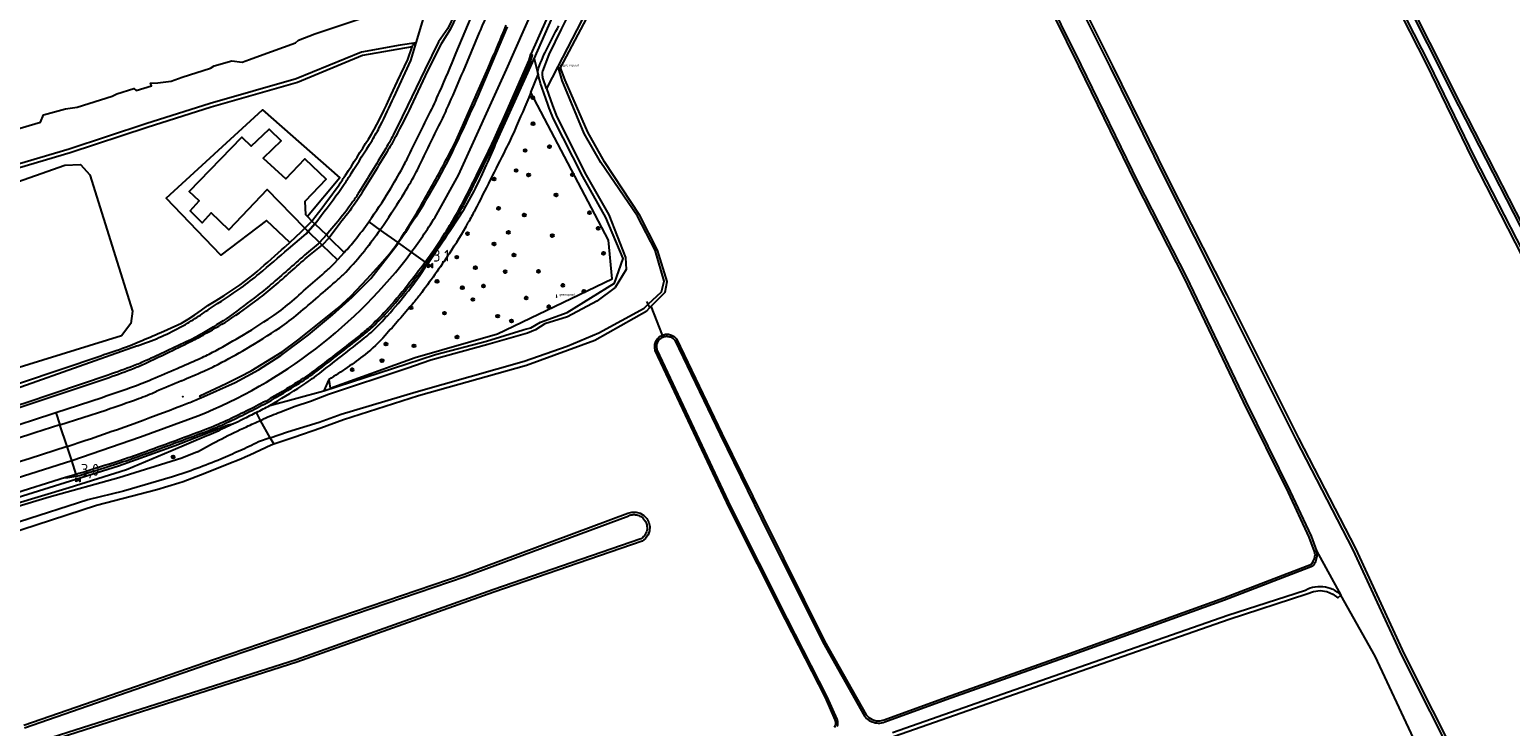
# Model space of a CAD drawing. Extents: x 120829 to 122681, y 456360 to 459111.
# Tile 24 of 32: x 121753 to 122067, y 458394 to 458541. Entities that reach past the tile are written whole.
import ezdxf

# ---------------------------------------------------------------- set-up
doc = ezdxf.new("R2010")
doc.units = 0
doc.header["$LTSCALE"] = 4
doc.layers.get('0').update_dxf_attribs({"linetype": 'CONTINUOUS'})
for name, color, linetype in [('G_BTD', 3, 'CONTINUOUS'), ('G_OWG', 6, 'CONTINUOUS'), ('G_OWT', 6, 'CONTINUOUS'), ('G_WGD', 7, 'CONTINUOUS'), ('G_WGDP1', 2, 'ByLayer'), ('G_WGI', 1, 'CONTINUOUS'), ('G_WTD', 5, 'CONTINUOUS'), ('LSHD', 3, 'CONTINUOUS'), ('PPALHM', 10, 'CONTINUOUS'), ('PVGO', 102, 'CONTINUOUS')]:
    doc.layers.add(name, color=color, linetype=linetype)
doc.layers.add('PPAL', color=7, linetype='CONTINUOUS', true_color=0xbd2877)
doc.styles.add('ISO', font='ISO')
doc.styles.get("Standard").update_dxf_attribs({"font": 'ISO'})

# ---------------------------------------------------------------- blocks, each defined once
blk = doc.blocks.new('boom')
at = {"color": 0}
for radius in [0.315, 0.225, 0.135]:
    blk.add_circle((0, 0), radius, dxfattribs=at)
blk = doc.blocks.new('grensmarkering')
at = {"linetype": 'ByBlock', "lineweight": -2}
h = blk.add_hatch(color=0, dxfattribs=at)
h.dxf.hatch_style = 1
h.paths.add_polyline_path([(0.09, 0.55, 0.219912), (0.05, 0.61, -0.457379), (0.04, 0.66, 2.245674), (-0.04, 0.66, -0.457379), (-0.05, 0.61, 0.219912), (-0.09, 0.55), (-0.15, 0.04), (-0.18, 0.04), (-0.18, 0.01, 0.018367), (-0.1, 0, -0.954633), (0.1, 0, 0.018367), (0.18, 0.01), (0.18, 0.04), (0.15, 0.04)])
at = {"linetype": 'ByBlock', "lineweight": -2, "true_color": 0x681648}
h = blk.add_hatch(color=219, dxfattribs=at)
h.dxf.hatch_style = 1
h.paths.add_polyline_path([(0.1, 0, 1), (-0.1, 0, 1)])
at = {"linetype": 'ByBlock', "lineweight": -2}
h = blk.add_hatch(color=0, dxfattribs=at)
h.dxf.hatch_style = 1
h.paths.add_polyline_path([(0.18, -0.04, -0.022381), (0.08, -0.06, -0.528879), (-0.08, -0.06, -0.022381), (-0.18, -0.04), (-0.18, -0.13, 0.083333), (0.18, -0.13)])
at = {"color": 0, "linetype": 'ByBlock', "lineweight": -2}
blk.add_attdef('GRENSMARKERING', (0.5, 0.35), '', height=0.5, dxfattribs=at)
blk = doc.blocks.new('kilometerpaal')
at = {"color": 0}
for p, q in [((-0.44, 0.44), (0.44, -0.44)), ((-0.44, -0.44), (-0.44, 0.44)), ((0.44, 0.44), (-0.44, -0.44)), ((0.44, -0.44), (0.44, 0.44))]:
    blk.add_line(p, q, dxfattribs=at)
at = {"color": 0, "style": 'ISO'}
blk.add_attdef('KILOMETERPAAL', (0.59, 0.87), '', height=2.5, dxfattribs=at)
blk = doc.blocks.new('verkeersbord-pl')
at = {"linetype": 'Continuous'}
blk.add_circle((0, 0), 0.03, dxfattribs=at)

msp = doc.modelspace()

# ---------------------------------------------------------------- linework, layer by layer
at = {"layer": 'G_BTD', "linetype": 'Continuous', "transparency": 33554687}
for points in [[(121816.588, 458467.164), (121816.904, 458465.355), (121834.89, 458471.811), (121852.31, 458476.824), (121876.601, 458488.505), (121875.808, 458496.648), (121859.381, 458527.921)], [(121808.312, 458496.199), (121803.411, 458500.855), (121793.751, 458493.505), (121782.118, 458505.6), (121802.571, 458524.27), (121818.915, 458509.841), (121812.117, 458501.662)], [(121680.495, 458488.336), (121682.337, 458487.91), (121685.82, 458488.03), (121727.128, 458500.758), (121760.691, 458512.526), (121763.993, 458512.707), (121765.974, 458510.485), (121775.04, 458481.665), (121774.68, 458479.024), (121772.699, 458476.442), (121733.372, 458464.314), (121729.566, 458463.09)], [(121887.25, 458476.58), (121884.879, 458482.667)]]:
    msp.add_lwpolyline(points, dxfattribs=at)
at = {"layer": 'G_OWG', "linetype": 'Continuous', "transparency": 33554687}
for points in [[(121860.106, 458535.082), (121863.961, 458543.911), (121867.012, 458550.972), (121870.508, 458558.485), (121872.731, 458562.985), (121875.111, 458567.13), (121877.467, 458570.917), (121881.285, 458576.511), (121884.147, 458580.333), (121887.36, 458584.156), (121891.574, 458588.539), (121895.685, 458592.317)], [(121844.738, 458520.33), (121848.116, 458528.031), (121850.323, 458533.083), (121851.495, 458535.839)], [(121851.931, 458516.982), (121860.106, 458535.082)], [(121860.106, 458535.082), (121860.908, 458531.762)], [(121859.381, 458527.921), (121860.908, 458531.762)], [(121827.456, 458498.823), (121831.213, 458496.153)], [(121831.304, 458496.089), (121831.213, 458496.153)], [(121789.458, 458463.272), (121789.254, 458463.751), (121794.844, 458466.314), (121797.813, 458467.783), (121800.166, 458468.993), (121806.688, 458473.062), (121810.04, 458475.489), (121814.222, 458478.836), (121818.503, 458482.309), (121821.33, 458484.887), (121824.699, 458488.507), (121827.5, 458491.552)], [(121816.588, 458467.164), (121815.537, 458464.802)], [(121796.389, 458457.775), (121795.289, 458457.504), (121784.085, 458453.115), (121772.044, 458448.824), (121761.884, 458445.674), (121734.916, 458437.246), (121722.341, 458433.29), (121709.978, 458429.378), (121678.797, 458419.424)], [(121761.156, 458453.008), (121759.645, 458457.585)]]:
    msp.add_lwpolyline(points, dxfattribs=at)
for points in [[(121854.1, 458542.187, -0.001974), (121851.495, 458535.839)], [(121859.381, 458527.921, -0.005821), (121855.912, 458519.861)], [(121842.32, 458515.297, 0.0170626), (121844.738, 458520.33)], [(121855.912, 458519.861, -0.0118089), (121854.051, 458515.92)], [(121837.354, 458506.216, 0.0092067), (121842.32, 458515.297)], [(121847.371, 458507.037, 0.0160746), (121851.931, 458516.982)], [(121854.051, 458515.92, -0.0017968), (121847.538, 458503.036)], [(121831.912, 458497.165, 0.0245043), (121837.354, 458506.216)], [(121844.478, 458502.018, 0.0303815), (121847.371, 458507.037)], [(121847.538, 458503.036, -0.0082553), (121846.138, 458500.407)], [(121835.713, 458488.997, 0.0044), (121844.478, 458502.018)], [(121842.134, 458493.847, 0.0206633), (121846.138, 458500.407)], [(121827.5, 458491.552, 0.0310376), (121831.213, 458496.153)], [(121831.213, 458496.153, 0.0065312), (121831.912, 458497.165)], [(121842.134, 458493.847, -0.0147987), (121835.87, 458485.048)], [(121833.465, 458485.966, 0.0183915), (121835.713, 458488.997)], [(121828.998, 458480.674, 0.0130159), (121833.465, 458485.966)], [(121835.87, 458485.048, -0.0149541), (121834.376, 458483.194)], [(121825.986, 458477.56, 0.0205678), (121828.998, 458480.674)], [(121834.376, 458483.194, -0.0039795), (121828.521, 458476.475)], [(121824.168, 458475.976, 0.0217702), (121825.986, 458477.56)], [(121814.409, 458468.333, 0.0042455), (121824.168, 458475.976)], [(121828.521, 458476.475, -0.0459753), (121824.271, 458472.482)], [(121824.271, 458472.482, -0.0286786), (121816.588, 458467.164)], [(121810.857, 458465.828, 0.0209965), (121814.409, 458468.333)], [(121804.077, 458461.671, 0.0114088), (121810.857, 458465.828)]]:
    msp.add_lwpolyline(points, format="xyb", dxfattribs=at)
at = {"layer": 'G_OWT', "linetype": 'Continuous', "transparency": 33554687}
for points in [[(122106.321, 458420.484), (122102.83, 458427.46), (122087.59, 458456.69), (122074.05, 458484.25), (122058.77, 458514.05), (122049.16, 458533.88), (122034.9, 458561.86), (122023.29, 458584.73), (122002.95, 458626.06), (122002.63, 458626.37), (122002.361, 458626.518)], [(122006.535, 458627.566), (122006.19, 458626.79), (122006.05, 458625.91), (122006.16, 458625.03), (122006.51, 458624.17), (122012.07, 458613.28), (122026.65, 458584.39), (122043.09, 458551.83), (122056.38, 458525.35), (122073.81, 458491.31), (122091.11, 458456), (122107.845, 458423.051)], [(121948.859, 458606.308), (121948.73, 458606.06), (121948.61, 458605.44), (121948.47, 458603.72), (121948.87, 458602.06), (121951.26, 458596.81), (121964.48, 458569.94), (121982.62, 458533.59), (121994.18, 458510.03), (122006.79, 458485.08), (122021.99, 458454.76), (122034.04, 458431.38), (122044.34, 458409.04), (122056.34, 458385.19), (122066.46, 458364.79), (122076.62, 458343.59), (122083.46, 458332.48), (122111.21, 458275.01), (122127.85, 458241)], [(122025.39, 458430.79), (122024.26, 458433.8), (122019.87, 458443.26), (122010.35, 458462.47), (121997.86, 458488.63), (121987.56, 458508.79), (121975.46, 458533.59), (121962.82, 458559.26), (121950.47, 458584.35), (121941.63, 458601.28), (121941.23, 458601.57), (121941.06, 458601.69), (121940.37, 458601.94), (121939.58, 458601.98), (121937.173, 458602.041)], [(121865.678, 458533.163), (121881.76, 458563.611)], [(121844.477, 458551.25), (121844.952, 458549.736), (121844.941, 458547.781), (121843.78, 458544.402), (121842.284, 458541.279), (121840.382, 458538.275), (121837.531, 458532.549), (121833.989, 458524.982)], [(121834.246, 458537.607), (121823.73, 458535.75), (121809.95, 458530.08), (121791.67, 458524.86), (121778.09, 458520.53), (121761.84, 458515.18), (121728.82, 458505.44), (121689.607, 458492.852), (121682.5, 458490.57), (121681.39, 458490.62), (121680.36, 458490.94), (121679.45, 458491.5)], [(121825.004, 458518.077), (121825.628, 458519.1), (121825.929, 458519.619), (121826.222, 458520.141), (121826.785, 458521.199), (121827.804, 458523.223), (121828.302, 458524.24), (121828.792, 458525.262), (121829.749, 458527.316), (121831.183, 458530.377), (121833.304, 458534.904), (121834.246, 458537.607)], [(121834.246, 458537.607), (121834.359, 458537.93), (121835.122, 458538.489)], [(121865.678, 458533.163), (121865.219, 458533.163)], [(121884.879, 458482.667), (121887.842, 458485.691), (121888.233, 458487.95), (121886.201, 458494.553), (121882.508, 458501.898), (121874.962, 458513.263), (121871.474, 458519.564), (121866.662, 458530.526), (121865.678, 458533.163)], [(121815.537, 458464.802), (121833.139, 458470.474), (121839.214, 458472.446), (121850.02, 458475.312), (121857.781, 458477.717), (121858.01, 458477.763), (121859.424, 458478.149), (121861.438, 458479.344), (121867.082, 458481.358), (121877.089, 458487.564), (121878.931, 458492.812), (121875.287, 458501.454), (121870.381, 458510.145), (121864.137, 458522.541)], [(121813.024, 458500.733), (121813.634, 458501.538), (121815.168, 458503.558), (121816.115, 458504.768), (121817.042, 458505.994), (121817.949, 458507.235), (121818.836, 458508.49)], [(121808.312, 458496.199), (121810.805, 458498.514), (121811.538, 458499.195)], [(121818.919, 458500.214), (121816.704, 458497.186)], [(121808.312, 458496.199), (121807.337, 458495.293)], [(121812.01, 458493.104), (121815.167, 458495.65)], [(121780.986, 458477.145), (121784.606, 458478.76), (121785.363, 458479.124), (121785.736, 458479.32), (121786.103, 458479.524), (121786.823, 458479.957), (121788.24, 458480.88), (121788.94, 458481.353), (121789.635, 458481.834), (121791.008, 458482.821), (121792.733, 458483.883), (121794.441, 458484.972), (121796.132, 458486.088), (121797.805, 458487.231), (121798.744, 458487.904), (121799.664, 458488.602), (121800.565, 458489.325), (121801.445, 458490.073)], [(121804.979, 458453.55), (121809.163, 458454.934), (121814.883, 458456.929), (121819.677, 458458.702), (121835.575, 458463.795), (121858.447, 458470.194), (121872.924, 458475.481), (121883.958, 458481.726), (121884.622, 458482.404), (121884.879, 458482.667)], [(121773.551, 458474.027), (121774.543, 458474.398), (121775.036, 458474.591), (121775.527, 458474.788), (121776.504, 458475.197)], [(121923.72, 458393.56), (121923.91, 458393.9), (121924.01, 458394.29), (121923.99, 458394.68), (121923.85, 458395.1), (121921.78, 458399.82), (121913.31, 458416.38), (121901.44, 458439.96), (121885.75, 458473.33), (121885.62, 458473.97), (121885.66, 458474.62), (121885.85, 458475.25), (121886.2, 458475.81), (121886.67, 458476.26), (121887.25, 458476.58)], [(121887.25, 458476.58), (121887.88, 458476.74), (121888.54, 458476.74), (121889.17, 458476.58), (121889.75, 458476.26), (121890.24, 458475.79), (121899.85, 458455.72), (121908.57, 458437.92), (121921.61, 458411.78), (121930.39, 458396.18), (121930.98, 458395.59), (121931.71, 458395.15), (121932.52, 458394.92), (121933.36, 458394.89), (121934.22, 458395.08), (121947.24, 458399.85), (121973.51, 458409.19), (122006.16, 458420.93), (122024.74, 458428.07), (122025.13, 458428.61), (122025.4, 458429.3), (122025.49, 458430.04), (122025.39, 458430.79)], [(121693.813, 458447.939), (121704.832, 458451.4), (121731.389, 458459.858), (121742.47, 458463.533), (121751.274, 458466.452), (121768.303, 458472.217)], [(121733.279, 458455.582), (121743.94, 458458.998), (121752.507, 458461.744), (121770.053, 458467.63)], [(121804.077, 458461.671), (121815.537, 458464.802)], [(121802.156, 458458.517), (121802.152, 458458.525), (121801.296, 458460.205)], [(121790.729, 458455.212), (121783.157, 458452.028), (121773.74, 458448.025), (121761.6, 458444.25), (121749.875, 458440.683), (121738.947, 458437.358), (121735.08, 458436.143), (121706.122, 458426.425), (121697.997, 458424.105), (121684.879, 458419.97), (121679.193, 458418.19)], [(121737.22, 458430.632), (121751.59, 458435.391), (121767.426, 458440.545), (121780.14, 458443.874), (121782.501, 458444.561), (121784.853, 458445.28), (121785.774, 458445.586), (121786.683, 458445.923), (121789.411, 458446.993), (121792.137, 458448.072), (121795.04, 458449.232), (121797.941, 458450.4), (121798.9, 458450.8), (121799.849, 458451.223), (121802.114, 458452.275), (121804.369, 458453.348), (121804.979, 458453.55)], [(121804.979, 458453.55), (121804.19, 458454.829)], [(121751.98, 458393.97), (121792.18, 458407.9), (121845.29, 458425.96), (121879.96, 458438.86), (121880.78, 458439.09), (121881.69, 458439.09), (121882.56, 458438.85), (121883.33, 458438.38), (121883.95, 458437.73), (121884.38, 458436.93), (121884.57, 458436.04), (121884.52, 458435.14), (121884.22, 458434.28), (121883.71, 458433.54), (121883, 458432.94), (121851.55, 458422.14), (121809.85, 458407.32), (121745.7, 458386.87)], [(122025.39, 458430.79), (122025.81, 458430.89)], [(121940.095, 458367.17), (121941.61, 458368.04), (121941.88, 458368.2), (121942.18, 458368.5), (121942.38, 458368.87), (121942.49, 458369.28), (121942.48, 458369.71), (121942.38, 458370.06), (121935.27, 458386.13), (121934.72, 458387.19), (121934.52, 458388.2), (121934.6, 458389.23), (121934.98, 458390.2), (121935.6, 458391.03), (121936.43, 458391.64), (121975.93, 458405.5), (122007.27, 458416.41), (122023.77, 458421.76), (122025.2, 458422.32), (122026.59, 458422.48), (122027.97, 458422.28), (122029.25, 458421.73), (122030.3, 458420.91), (122030.99, 458421.51)]]:
    msp.add_lwpolyline(points, dxfattribs=at)
for points in [[(121862.961, 458537.524, -0.0010532), (121865.306, 458542.04)], [(121861.035, 458533.086, -0.0338733), (121862.961, 458537.524)], [(121860.908, 458531.762, -0.1246348), (121861.035, 458533.086)], [(121860.908, 458531.762, 0.0405472), (121861.074, 458531.064)], [(121862.706, 458526.272, -0.0058726), (121861.074, 458531.064)], [(121833.989, 458524.982, -0.0079852), (121830.768, 458518.641)], [(121863.307, 458524.64, -0.0067301), (121862.706, 458526.272)], [(121864.137, 458522.541, -0.0049345), (121863.307, 458524.64)], [(121820.163, 458510.473, 0.002493), (121825.004, 458518.077)], [(121830.768, 458518.641, -0.0149112), (121828.874, 458515.297)], [(121828.874, 458515.297, -0.0024162), (121823.35, 458506.28)], [(121818.836, 458508.49, 0.0089514), (121820.163, 458510.473)], [(121823.35, 458506.28, -0.0121519), (121822.213, 458504.542)], [(121822.213, 458504.542, -0.0249318), (121818.919, 458500.214)], [(121801.445, 458490.073, 0.0034181), (121807.337, 458495.293)], [(121804.997, 458486.906, 0.0029455), (121812.01, 458493.104)], [(121801.632, 458484.187, 0.019386), (121804.997, 458486.906)], [(121795.27, 458479.654, 0.0109078), (121801.632, 458484.187)], [(121776.504, 458475.197, 0.0022029), (121780.986, 458477.145)], [(121789.974, 458476.586, 0.0073379), (121795.27, 458479.654)], [(121768.303, 458472.217, 0.0079745), (121773.551, 458474.027)], [(121782.257, 458472.749, 0.0010591), (121787.194, 458475.134)], [(121787.194, 458475.134, 0.014552), (121789.974, 458476.586)], [(121777.834, 458470.642, 0.0011847), (121782.257, 458472.749)], [(121770.053, 458467.63, 0.0085938), (121775.345, 458469.573)], [(121775.345, 458469.573, 0.0180319), (121777.834, 458470.642)], [(121801.296, 458460.205, 0.0047274), (121804.077, 458461.671)], [(121798.347, 458458.721, -0.0028845), (121796.389, 458457.775)], [(121801.296, 458460.205, -0.0047412), (121798.347, 458458.721)], [(121794.56, 458456.919, -0.0060766), (121790.729, 458455.212)], [(121796.389, 458457.775, -0.0033208), (121794.56, 458456.919)]]:
    msp.add_lwpolyline(points, format="xyb", dxfattribs=at)
at = {"layer": 'G_WGD', "linetype": 'Continuous', "transparency": 33554687}
for points in [[(121839.407, 458502.048), (121844.058, 458510.45), (121854.258, 458532.821), (121865.956, 458559.324)], [(121843.603, 458536.329), (121847.36, 458545.382)], [(121862.647, 458543.352), (121859.388, 458536.025)], [(121845.094, 458532.472), (121848.538, 458540.659)], [(121854.388, 458541.853), (121848.131, 458527.172)], [(121854.239, 458523.862), (121859.039, 458534.772), (121859.388, 458536.025)], [(121811.538, 458499.195), (121803.554, 458507.391), (121795.391, 458498.882), (121791.705, 458502.493), (121789.751, 458500.366), (121787.228, 458502.914), (121789.133, 458504.992), (121787.055, 458506.995), (121798.211, 458518.497), (121800.14, 458516.568), (121803.949, 458520.204), (121806.522, 458517.706), (121802.688, 458514.07), (121807.462, 458509.642), (121811.494, 458513.897), (121816.045, 458509.592), (121811.519, 458504.843), (121811.692, 458502.097), (121812.117, 458501.662)], [(121811.538, 458499.195), (121813.024, 458500.733)], [(121812.117, 458501.662), (121813.024, 458500.733)], [(121825.053, 458500.529), (121827.456, 458498.823)], [(121789.458, 458463.272), (121796.747, 458466.566), (121801.676, 458469.231), (121806.409, 458472.262), (121812.318, 458476.602), (121817.395, 458480.853), (121821.538, 458484.603), (121825.515, 458488.576), (121831.252, 458495.885), (121831.304, 458496.089)], [(121816.704, 458497.186), (121815.167, 458495.65)], [(121816.704, 458497.186), (121819.874, 458494.061)], [(121831.304, 458496.089), (121834.07, 458494.124)], [(121815.167, 458495.65), (121818.439, 458492.491)], [(121819.874, 458494.061), (121818.439, 458492.491)], [(121834.07, 458494.124), (121837.011, 458492.035)], [(121817.866, 458491.886), (121818.439, 458492.491)], [(121758.791, 458460.172), (121768.562, 458463.397)], [(121693.329, 458439.556), (121702.749, 458442.333), (121745, 458455.728), (121753.846, 458458.539), (121758.791, 458460.172)], [(121758.791, 458460.172), (121759.645, 458457.585)], [(121759.645, 458457.585), (121769.376, 458460.713)], [(121762.134, 458450.047), (121776.704, 458455.049), (121788.825, 458459.46)], [(121759.645, 458457.585), (121754.361, 458455.886), (121745.841, 458453.131), (121734.837, 458449.572), (121702.139, 458439.177), (121694.968, 458436.852), (121694.683, 458436.585)], [(121761.156, 458453.008), (121753.111, 458450.41), (121747.315, 458448.583), (121709.299, 458436.602)], [(121761.156, 458453.008), (121764.942, 458454.23)], [(121762.134, 458450.047), (121761.156, 458453.008)], [(121653.687, 458415.66), (121762.134, 458450.047)], [(121763.111, 458447.086), (121762.134, 458450.047)], [(121760.848, 458446.408), (121749.2, 458442.766), (121729.589, 458436.633), (121696.33, 458426.107), (121673.998, 458418.932), (121654.623, 458412.746)], [(121763.111, 458447.086), (121760.848, 458446.408)], [(121763.66, 458447.25), (121763.111, 458447.086)]]:
    msp.add_lwpolyline(points, dxfattribs=at)
for points in [[(121848.538, 458540.659, -0.0028909), (121852.377, 458549.443)], [(121840.057, 458528.033, 0.0062582), (121843.603, 458536.329)], [(121842.167, 458525.665, 0.0048911), (121845.094, 458532.472)], [(121837.805, 458523.209, 0.0104172), (121840.057, 458528.033)], [(121840.504, 458522.077, 0.0092723), (121842.167, 458525.665)], [(121848.131, 458527.172, -0.0107897), (121842.251, 458514.401)], [(121833.283, 458514.061, 0.0008765), (121837.805, 458523.209)], [(121835.955, 458512.756, 0.0009067), (121840.504, 458522.077)], [(121851.992, 458518.836, 0.003412), (121854.239, 458523.862)], [(121850.859, 458516.437, 0.0072426), (121851.992, 458518.836)], [(121847.174, 458508.961, 0.0011807), (121850.859, 458516.437)], [(121829.81, 458507.788, 0.0173074), (121832.589, 458512.696)], [(121842.251, 458514.401, -0.0356509), (121831.304, 458496.089)], [(121832.589, 458512.696, 0.0055449), (121833.283, 458514.061)], [(121835.163, 458511.185, 0.004828), (121835.955, 458512.756)], [(121832.685, 458506.812, 0.0188038), (121835.163, 458511.185)], [(121845.645, 458505.923, 0.0028925), (121847.174, 458508.961)], [(121825.701, 458501.457, 0.0128251), (121829.81, 458507.788)], [(121828.17, 458499.854, 0.011271), (121832.685, 458506.812)], [(121840.477, 458497.049, 0.0274912), (121845.645, 458505.923)], [(121822.152, 458496.727, 0.0171475), (121825.053, 458500.529)], [(121825.053, 458500.529, 0.0039092), (121825.701, 458501.457)], [(121827.456, 458498.823, 0.0039841), (121828.17, 458499.854)], [(121834.07, 458494.124, 0.0228474), (121839.407, 458502.048)], [(121819.874, 458494.061, 0.0105165), (121822.152, 458496.727)], [(121827.456, 458498.823, -0.0160137), (121824.213, 458494.511)], [(121837.011, 458492.035, 0.0111024), (121840.477, 458497.049)], [(121788.825, 458459.46, 0.137645), (121834.07, 458494.124)], [(121820.178, 458489.903, 0.0214102), (121824.213, 458494.511)], [(121808.31, 458483.353, 0.0044075), (121816.157, 458490.235)], [(121816.157, 458490.235, 0.019637), (121817.866, 458491.886)], [(121818.526, 458488.32, 0.022562), (121820.178, 458489.903)], [(121837.011, 458492.035, -0.0115799), (121833.235, 458487.074)], [(121810.129, 458481.11, 0.0046844), (121818.526, 458488.32)], [(121833.235, 458487.074, -0.0163729), (121828.677, 458481.732)], [(121797.671, 458476.149, 0.0166787), (121804.567, 458480.489)], [(121804.567, 458480.489, 0.0289006), (121808.31, 458483.353)], [(121806.197, 458478.141, 0.0265469), (121810.129, 458481.11)], [(121828.677, 458481.732, -0.0231962), (121825.164, 458478.218)], [(121799.089, 458473.665, 0.0157234), (121806.197, 458478.141)], [(121823.158, 458476.517, 0.0181067), (121825.164, 458478.218)], [(121791.993, 458472.95, 0.0100302), (121797.671, 458476.149)], [(121823.158, 458476.517, -0.0039957), (121813.857, 458469.312)], [(121784.453, 458469.515, 0.0012673), (121789.011, 458471.499)], [(121789.011, 458471.499, 0.0199558), (121791.993, 458472.95)], [(121793.209, 458470.428, 0.0093338), (121799.089, 458473.665)], [(121779.144, 458467.236, 0.0010001), (121784.453, 458469.515)], [(121785.422, 458466.924, 0.0010464), (121790.146, 458468.961)], [(121790.146, 458468.961, 0.0185711), (121793.209, 458470.428)], [(121813.857, 458469.312, -0.0215023), (121810.205, 458466.769)], [(121768.562, 458463.397, 0.0075903), (121775.414, 458465.765)], [(121775.414, 458465.765, 0.0136626), (121779.144, 458467.236)], [(121776.292, 458463.148, 0.0123355), (121780.016, 458464.62)], [(121785.422, 458466.924, -0.0007596), (121780.016, 458464.62)], [(121810.205, 458466.769, -0.0117941), (121803.303, 458462.615)], [(121764.942, 458454.23, 0.0109272), (121786.844, 458462.201)], [(121769.376, 458460.713, 0.006771), (121776.292, 458463.148)], [(121786.844, 458462.201, 0.0072975), (121789.458, 458463.272)], [(121803.303, 458462.615, -0.0109539), (121794.862, 458458.409)], [(121794.862, 458458.409, -0.0211003), (121790.32, 458456.495)], [(121790.32, 458456.495, -0.0009501), (121783.739, 458454.053)], [(121783.739, 458454.053, -0.0007499), (121777.001, 458451.578)], [(121772.348, 458449.973, -0.0049665), (121763.66, 458447.25)], [(121777.001, 458451.578, -0.0092525), (121772.348, 458449.973)]]:
    msp.add_lwpolyline(points, format="xyb", dxfattribs=at)
at = {"layer": 'G_WGDP1', "transparency": 33554687}
for points in [[(121811.538, 458499.195), (121812.249, 458498.5)], [(121813.024, 458500.733), (121813.648, 458500.132)], [(121813.648, 458500.132), (121816.075, 458497.792)], [(121812.249, 458498.5), (121814.62, 458496.184)], [(121814.62, 458496.184), (121815.167, 458495.65)], [(121816.704, 458497.186), (121816.075, 458497.792)]]:
    msp.add_lwpolyline(points, dxfattribs=at)
at = {"layer": 'G_WGI', "linetype": 'Continuous', "transparency": 33554687}
for points in [[(121859.388, 458536.025), (121859.656, 458535.917), (121859.384, 458534.702), (121858.55, 458532.845), (121854.605, 458523.701)], [(121760.848, 458446.408), (121760.883, 458446.347), (121762.154, 458446.546), (121763.085, 458446.713), (121763.776, 458446.867)]]:
    msp.add_lwpolyline(points, dxfattribs=at)
for points in [[(121852.356, 458518.67, 0.0033347), (121854.605, 458523.701)], [(121851.218, 458516.261, 0.0075516), (121852.356, 458518.67)], [(121847.533, 458508.783, 0.0011805), (121851.218, 458516.261)], [(121846.001, 458505.741, 0.0031505), (121847.533, 458508.783)], [(121840.811, 458496.829, 0.0275417), (121846.001, 458505.741)], [(121837.337, 458491.803, 0.0110762), (121840.811, 458496.829)], [(121833.548, 458486.824, 0.0114116), (121837.337, 458491.803)], [(121828.972, 458481.462, 0.0163105), (121833.548, 458486.824)], [(121825.434, 458477.922, 0.0231704), (121828.972, 458481.462)], [(121823.405, 458476.203, 0.0181512), (121825.434, 458477.922)], [(121814.099, 458468.994, 0.0041798), (121823.405, 458476.203)], [(121810.419, 458466.431, 0.0215922), (121814.099, 458468.994)], [(121803.489, 458462.261, 0.0158609), (121810.419, 458466.431)], [(121795.033, 458458.047, 0.010887), (121803.489, 458462.261)], [(121783.878, 458453.678, 0.0009004), (121790.46, 458456.12)], [(121790.46, 458456.12, 0.0208499), (121795.033, 458458.047)], [(121777.138, 458451.202, 0.0008804), (121783.878, 458453.678)], [(121763.776, 458446.867, 0.0050343), (121772.471, 458449.593)], [(121772.471, 458449.593, 0.0092252), (121777.138, 458451.202)]]:
    msp.add_lwpolyline(points, format="xyb", dxfattribs=at)
at = {"layer": 'G_WTD', "linetype": 'Continuous', "transparency": 33554687}
for points in [[(122106.677, 458421.083), (122103.35, 458427.73), (122088.12, 458456.96), (122074.57, 458484.51), (122059.3, 458514.32), (122049.69, 458534.14), (122035.43, 458562.12), (122023.82, 458584.99), (122003.43, 458626.41), (122003.31, 458626.56), (122003.108, 458626.706)], [(122005.853, 458627.395), (122005.73, 458627.1), (122005.64, 458626.78), (122005.57, 458626.46), (122005.53, 458626.14), (122005.52, 458625.82), (122005.54, 458625.49), (122005.58, 458625.17), (122005.66, 458624.85), (122005.76, 458624.54), (122005.88, 458624.24), (122006.03, 458623.95), (122011.6, 458613.04), (122026.18, 458584.16), (122042.62, 458551.59), (122055.91, 458525.12), (122073.34, 458491.08), (122090.64, 458455.77), (122107.526, 458422.514)], [(121948.005, 458605.988), (121948.05, 458605.77), (121948.02, 458605.52), (121947.92, 458605), (121947.86, 458604.47), (121947.85, 458603.93), (121947.9, 458603.4), (121947.99, 458602.88), (121948.13, 458602.36), (121948.31, 458601.86), (121950.73, 458596.55), (121963.95, 458569.67), (121982.09, 458533.33), (121993.65, 458509.77), (122006.26, 458484.82), (122021.46, 458454.49), (122033.51, 458431.12), (122043.8, 458408.79), (122055.81, 458384.93), (122065.93, 458364.54), (122076.08, 458343.33)], [(121938.699, 458602.497), (121939.59, 458602.42), (121939.85, 458602.43), (121940.11, 458602.42), (121940.37, 458602.39), (121940.63, 458602.33), (121940.88, 458602.26), (121941.12, 458602.16), (121941.35, 458602.04), (121941.53, 458601.94), (121941.78, 458601.74), (121941.97, 458601.57), (121950.86, 458584.54), (121963.21, 458559.46), (121975.86, 458533.78), (121987.95, 458508.99), (121998.25, 458488.83), (122010.74, 458462.66), (122020.26, 458443.45), (122024.66, 458433.97), (122025.81, 458430.89)], [(121881.032, 458564.158), (121876.264, 458555.055), (121865.128, 458533.472)], [(121875.242, 458559.397), (121873.001, 458555.136), (121870.705, 458550.758), (121867.241, 458544.146), (121865.803, 458541.325), (121863.208, 458536.02), (121861.841, 458532.459)], [(121844.45, 458549.565), (121844.408, 458547.834), (121843.293, 458544.612), (121841.797, 458541.461), (121839.83, 458538.67), (121836.959, 458532.732), (121833.26, 458525.132)], [(121835.122, 458538.489), (121837.946, 458547.945)], [(121745.672, 458518.735), (121755.516, 458521.651), (121756.144, 458523.22), (121760.856, 458524.516), (121763.302, 458524.849), (121770.736, 458527.16), (121771.717, 458527.672), (121775.285, 458528.78), (121775.829, 458528.367), (121779.023, 458529.36), (121778.854, 458529.904), (121780.386, 458530.025), (121783.189, 458530.355), (121785.549, 458531.203), (121791.519, 458533.082), (121792.326, 458533.589), (121796.044, 458534.66), (121798.24, 458534.397), (121799.799, 458534.96), (121801.897, 458535.719), (121809.539, 458538.483), (121810.21, 458539.001), (121813.654, 458540.396), (121827.003, 458544.841)], [(121835.122, 458538.489), (121831.72, 458537.98), (121823.51, 458536.51), (121809.69, 458530.83), (121791.44, 458525.62), (121777.84, 458521.28), (121761.6, 458515.93), (121728.59, 458506.2)], [(121830.376, 458526.911), (121833.987, 458534.732), (121835.122, 458538.489)], [(121804.19, 458454.829), (121807.833, 458456.116), (121814.575, 458458.171), (121819.227, 458459.823), (121835.068, 458464.575), (121857.966, 458471.026), (121867.053, 458474.262), (121873.766, 458477.068), (121883.421, 458482.294), (121884.273, 458483.1), (121887.053, 458485.727), (121887.622, 458488.023), (121885.745, 458494.572), (121882.002, 458501.788), (121874.213, 458513.096), (121870.651, 458519.29), (121866.004, 458530.486), (121865.219, 458533.163)], [(121862.708, 458528.782), (121861.995, 458530.825), (121861.838, 458531.322)], [(121865.128, 458533.472), (121862.708, 458528.782)], [(121865.128, 458533.472), (121865.219, 458533.163)], [(121862.708, 458528.782), (121864.003, 458525.165), (121864.898, 458522.782), (121871.108, 458510.437), (121875.907, 458502.021), (121879.473, 458492.991), (121879.563, 458490.448), (121877.279, 458486.671), (121873.366, 458483.742), (121867.182, 458480.414), (121862.345, 458478.976), (121860.36, 458477.692), (121858.696, 458476.997), (121850.279, 458474.567), (121838.23, 458471.239), (121833.13, 458469.479), (121816.564, 458463.97), (121812.752, 458462.509), (121809.483, 458461.482), (121806.255, 458460.207)], [(121812.249, 458498.5), (121813.648, 458500.132)], [(121813.648, 458500.132), (121814.065, 458500.619), (121814.984, 458501.932)], [(121818.092, 458500.136), (121816.397, 458498.147), (121816.075, 458497.792)], [(121808.093, 458494.838), (121811.808, 458497.986), (121812.249, 458498.5)], [(121814.62, 458496.184), (121814.35, 458495.886), (121811.885, 458493.872)], [(121816.075, 458497.792), (121814.62, 458496.184)], [(121776.084, 458474.311), (121751.371, 458465.56), (121742.71, 458462.794), (121731.601, 458459.246), (121704.301, 458450.433), (121694.128, 458446.946)], [(121924.29, 458393.67), (121924.35, 458393.82), (121924.4, 458393.98), (121924.43, 458394.14), (121924.45, 458394.3), (121924.45, 458394.46), (121924.44, 458394.63), (121924.42, 458394.79), (121924.38, 458394.95), (121924.32, 458395.1), (121924.26, 458395.25), (121922.17, 458400), (121913.7, 458416.58), (121901.83, 458440.15), (121886.17, 458473.47), (121886.12, 458473.65), (121886.08, 458473.83), (121886.06, 458474.02), (121886.06, 458474.21), (121886.07, 458474.4), (121886.1, 458474.58), (121886.14, 458474.76), (121886.2, 458474.94), (121886.27, 458475.11), (121886.36, 458475.28), (121886.47, 458475.43), (121886.58, 458475.58), (121886.71, 458475.72), (121886.85, 458475.84), (121887.01, 458475.95), (121887.17, 458476.05), (121887.33, 458476.13), (121887.51, 458476.2), (121887.69, 458476.26), (121887.87, 458476.29), (121888.06, 458476.32), (121888.24, 458476.32), (121888.43, 458476.31), (121888.62, 458476.28), (121888.8, 458476.24), (121888.98, 458476.18), (121889.15, 458476.11), (121889.32, 458476.02), (121889.47, 458475.91), (121889.62, 458475.8), (121889.76, 458475.67), (121889.88, 458475.53), (121899.46, 458455.53), (121908.18, 458437.73), (121921.22, 458411.58), (121930.04, 458395.92), (121930.26, 458395.66), (121930.5, 458395.42), (121930.76, 458395.2), (121931.05, 458395), (121931.35, 458394.84), (121931.66, 458394.7), (121931.98, 458394.59), (121932.31, 458394.51), (121932.65, 458394.45), (121932.99, 458394.43), (121933.34, 458394.44), (121933.68, 458394.49), (121934.01, 458394.56), (121934.34, 458394.66), (121947.39, 458399.44), (121973.66, 458408.77), (122006.31, 458420.52), (122025.02, 458427.71), (122025.21, 458427.92), (122025.37, 458428.15), (122025.52, 458428.4), (122025.65, 458428.66), (122025.75, 458428.92), (122025.83, 458429.2), (122025.89, 458429.48), (122025.92, 458429.76), (122025.93, 458430.05), (122025.91, 458430.33), (122025.87, 458430.62), (122025.81, 458430.89)], [(121769.889, 458468.109), (121752.471, 458462.234), (121743.787, 458459.468), (121733.107, 458456.065), (121705.573, 458447.092), (121698.786, 458444.862), (121694.375, 458443.583), (121691.794, 458443.327), (121691.45, 458444.289)], [(121802.156, 458458.517), (121802.688, 458458.745)], [(121804.19, 458454.829), (121802.156, 458458.517)], [(121804.19, 458454.829), (121801.677, 458453.941)], [(121788.803, 458451.873), (121785.432, 458450.485), (121772.135, 458446.37), (121757.39, 458442.259), (121750.082, 458440.044), (121735.115, 458435.507), (121708.921, 458426.656), (121698.51, 458423.651), (121684.891, 458419.223), (121679.404, 458417.501)], [(121783.5, 458446.544), (121773.087, 458443.533), (121765.588, 458441.702), (121751.063, 458437.017), (121736.573, 458432.343)], [(121752.16, 458393.44), (121792.36, 458407.38), (121845.48, 458425.44), (121880.13, 458438.34), (121880.36, 458438.42), (121880.59, 458438.49), (121880.83, 458438.54), (121881.08, 458438.56), (121881.32, 458438.56), (121881.57, 458438.55), (121881.81, 458438.51), (121882.04, 458438.45), (121882.27, 458438.36), (121882.5, 458438.26), (121882.71, 458438.14), (121882.91, 458438), (121883.1, 458437.85), (121883.27, 458437.68), (121883.43, 458437.49), (121883.57, 458437.29), (121883.7, 458437.08), (121883.8, 458436.86), (121883.89, 458436.63), (121883.95, 458436.39), (121883.99, 458436.15), (121884.02, 458435.91), (121884.02, 458435.67), (121884, 458435.42), (121883.95, 458435.18), (121883.89, 458434.95), (121883.81, 458434.72), (121883.7, 458434.49), (121883.58, 458434.28), (121883.44, 458434.08), (121883.28, 458433.9), (121883.11, 458433.72), (121882.92, 458433.57), (121882.72, 458433.43), (121851.37, 458422.67), (121809.67, 458407.84), (121745.52, 458387.4)], [(122025.81, 458430.89), (122030.99, 458421.51)], [(121936, 458392.44), (121975.64, 458406.34), (122006.99, 458417.26), (122023.47, 458422.6), (122023.96, 458422.84), (122024.47, 458423.04), (122024.99, 458423.19), (122025.52, 458423.3), (122026.06, 458423.36), (122026.6, 458423.38), (122027.15, 458423.35), (122027.68, 458423.27), (122028.21, 458423.14), (122028.73, 458422.98), (122029.23, 458422.76), (122029.71, 458422.51), (122030.17, 458422.21), (122030.59, 458421.88), (122030.99, 458421.51)], [(122065.609, 458351.899), (122054.49, 458373.88), (122038.24, 458408.61), (122030.99, 458421.51)]]:
    msp.add_lwpolyline(points, dxfattribs=at)
for points in [[(121861.841, 458532.459, 0.1416021), (121861.838, 458531.322)], [(121827.504, 458520.91, 0.0116322), (121830.376, 458526.911)], [(121833.26, 458525.132, -0.0091782), (121830.225, 458518.914)], [(121825.749, 458517.798, 0.0220468), (121827.504, 458520.91)], [(121830.225, 458518.914, -0.0176429), (121828.436, 458515.701)], [(121821.344, 458510.806, 0.0023855), (121825.749, 458517.798)], [(121828.436, 458515.701, -0.0029203), (121822.978, 458506.785)], [(121814.984, 458501.932, 0.0191888), (121819.867, 458508.562)], [(121819.867, 458508.562, 0.0077417), (121821.344, 458510.806)], [(121822.978, 458506.785, -0.014113), (121821.713, 458504.865)], [(121821.713, 458504.865, -0.0234729), (121818.092, 458500.136)], [(121801.845, 458489.549, 0.00269), (121808.093, 458494.838)], [(121811.885, 458493.872, -0.0018793), (121804.801, 458487.677)], [(121791.337, 458482.159, 0.0127757), (121798.004, 458486.6)], [(121798.004, 458486.6, 0.0209387), (121801.845, 458489.549)], [(121804.801, 458487.677, -0.0132896), (121801.578, 458485.028)], [(121801.578, 458485.028, -0.0074127), (121795.567, 458480.497)], [(121788.236, 458480.059, 0.0167367), (121791.337, 458482.159)], [(121795.567, 458480.497, -0.0121687), (121790.057, 458477.052)], [(121780.626, 458476.047, 0.0217951), (121785.001, 458478.17)], [(121785.001, 458478.17, 0.0168513), (121788.236, 458480.059)], [(121776.084, 458474.311, 0.0216163), (121780.626, 458476.047)], [(121786.989, 458475.42, -0.0019463), (121782.214, 458473.171)], [(121790.057, 458477.052, -0.0229194), (121786.989, 458475.42)], [(121777.921, 458471.184, -0.0162678), (121775.227, 458470.052)], [(121782.214, 458473.171, -0.0021705), (121777.921, 458471.184)], [(121775.227, 458470.052, -0.0080764), (121769.889, 458468.109)], [(121799.163, 458457.184, -0.0060324), (121802.156, 458458.517)], [(121806.255, 458460.207, 0.0073228), (121802.688, 458458.745)], [(121793.926, 458454.639, -0.0105226), (121799.163, 458457.184)], [(121788.803, 458451.873, -0.010528), (121793.926, 458454.639)], [(121797.717, 458452.064, -0.0079713), (121793.699, 458450.316)], [(121801.677, 458453.941, -0.007956), (121797.717, 458452.064)], [(121793.699, 458450.316, -0.009902), (121788.637, 458448.328)], [(121788.637, 458448.328, -0.0101794), (121783.5, 458446.544)]]:
    msp.add_lwpolyline(points, format="xyb", dxfattribs=at)
at = {"layer": 'LSHD', "linetype": 'Continuous', "lineweight": -3, "transparency": 33554687}
for points in [[(121813.648, 458500.132), (121812.249, 458498.5)], [(121813.648, 458500.132), (121814.065, 458500.619)], [(121812.249, 458498.5), (121811.808, 458497.986)], [(121814.35, 458495.886), (121814.62, 458496.184)], [(121814.62, 458496.184), (121816.075, 458497.792)], [(121816.075, 458497.792), (121816.397, 458498.147)], [(121884.622, 458482.404), (121884.273, 458483.1), (121883.982, 458483.681)]]:
    msp.add_lwpolyline(points, dxfattribs=at)

# ---------------------------------------------------------------- block references
at = {"layer": 'PPAL', "transparency": 33554687}
for p in [(121865.678, 458533.163), (121864.841, 458484.563)]:
    msp.add_blockref('grensmarkering', p, dxfattribs=at).add_auto_attribs({'GRENSMARKERING': 'grenspaal'})
msp.add_blockref('verkeersbord-pl', (121785.678, 458463.539), dxfattribs=at)
at = {"layer": 'PPALHM', "transparency": 33554687}
for p, values in [((121838.086, 458491.271), {'KILOMETERPAAL': '3,1'}), ((121763.492, 458445.932), {'KILOMETERPAAL': '3,0'})]:
    msp.add_blockref('kilometerpaal', p, dxfattribs=at).add_auto_attribs(values)
at = {"layer": 'PVGO', "transparency": 33554687}
for p in [(121859.792, 458526.841), (121859.854, 458521.337), (121858.194, 458515.663), (121863.338, 458516.478), (121856.3, 458511.426), (121851.597, 458509.612), (121858.922, 458510.507), (121868.209, 458510.546), (121864.724, 458506.262), (121852.558, 458503.413), (121858.004, 458501.979), (121871.816, 458502.469), (121873.628, 458499.165), (121845.971, 458498.07), (121851.597, 458495.894), (121854.632, 458498.31), (121863.935, 458497.661), (121843.736, 458493.075), (121855.816, 458493.506), (121874.801, 458493.884), (121847.642, 458490.847), (121853.94, 458490.028), (121861.029, 458490.066), (121839.515, 458487.955), (121844.874, 458486.617), (121849.374, 458486.952), (121866.154, 458487.095), (121847.09, 458484.114), (121858.385, 458484.401), (121858.392, 458484.398), (121870.624, 458485.834), (121833.999, 458482.362), (121841.108, 458481.219), (121852.369, 458480.584), (121863.221, 458482.571), (121855.272, 458479.554), (121828.704, 458474.664), (121834.635, 458474.303), (121843.754, 458476.142), (121827.854, 458471.172), (121821.527, 458469.227), (121783.622, 458450.76)]:
    msp.add_blockref('boom', p, dxfattribs=at)

doc.saveas('drawing.dxf')
